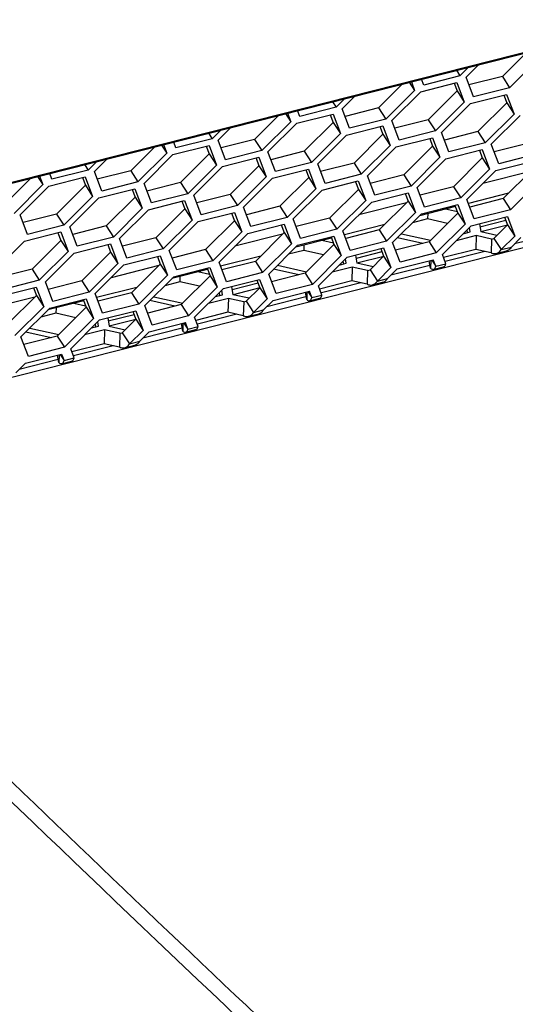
# Model space of a CAD drawing. Header units: millimetres. Extents: x 0 to 420, y 0 to 297.
# Tile 92 of 136: x 343.53 to 346.8, y 111.37 to 117.88. Entities that reach past the tile are written whole.
import ezdxf

# ---------------------------------------------------------------- set-up
doc = ezdxf.new("R2010")
doc.units = ezdxf.units.MM
doc.header["$LTSCALE"] = 23.1
doc.layers.get('0').update_dxf_attribs({"linetype": 'CONTINUOUS'})
doc.layers.add('02___PRT_ALL_AXES', color=7, linetype='CONTINUOUS')

msp = doc.modelspace()

# ---------------------------------------------------------------- linework, layer by layer
at = {"color": 7, "linetype": 'Continuous'}
for p, q in [((335.904, 114.8843), (351.6677, 118.8838)), ((335.8553, 114.8658), (351.619, 118.8654)), ((351.6507, 117.5872), (334.0129, 113.1121)), ((346.477, 117.4984), (346.5608, 117.582)), ((346.9559, 117.6199), (346.7653, 117.4297)), ((346.4129, 117.5445), (346.4366, 117.508)), ((346.4938, 117.565), (346.4366, 117.508)), ((346.1021, 117.4656), (346.137, 117.4121)), ((346.1155, 117.469), (346.137, 117.4121)), ((346.1773, 117.4025), (346.4168, 117.4632)), ((346.1972, 117.4472), (346.1825, 117.486)), ((346.4366, 117.508), (346.1972, 117.4472)), ((346.4168, 117.4632), (346.4656, 117.3338)), ((346.5258, 117.3689), (346.477, 117.4984)), ((346.7171, 117.5037), (346.7653, 117.4297)), ((346.137, 117.4121), (345.9463, 117.2219)), ((345.9867, 117.2123), (346.1773, 117.4025)), ((346.4175, 117.4078), (346.4656, 117.3338)), ((346.7653, 117.4297), (346.5258, 117.3689)), ((345.5939, 117.3367), (345.6177, 117.3002)), ((345.6748, 117.3572), (345.6177, 117.3002)), ((345.658, 117.2906), (345.7419, 117.3742)), ((346.4656, 117.3338), (346.275, 117.1436)), ((346.3153, 117.134), (346.506, 117.3242)), ((346.506, 117.3242), (346.7454, 117.3849)), ((346.7454, 117.3849), (346.7942, 117.2555)), ((346.7461, 117.3295), (346.7942, 117.2555)), ((345.2832, 117.2579), (345.318, 117.2043)), ((345.2965, 117.2612), (345.318, 117.2043)), ((345.3584, 117.1947), (345.5978, 117.2555)), ((345.3782, 117.2394), (345.3636, 117.2783)), ((345.6177, 117.3002), (345.3782, 117.2394)), ((345.5978, 117.2555), (345.6467, 117.126)), ((345.7069, 117.1611), (345.658, 117.2906)), ((345.8982, 117.2959), (345.9463, 117.2219)), ((346.7942, 117.2555), (346.6036, 117.0653)), ((345.318, 117.2043), (345.1274, 117.0141)), ((345.1677, 117.0045), (345.3584, 117.1947)), ((345.5985, 117.2), (345.6467, 117.126)), ((345.9463, 117.2219), (345.7069, 117.1611)), ((346.0355, 117.0829), (345.9867, 117.2123)), ((346.2269, 117.2176), (346.275, 117.1436)), ((346.644, 117.0557), (346.8346, 117.2459)), ((344.775, 117.1289), (344.7987, 117.0924)), ((344.7987, 117.0924), (344.8559, 117.1494)), ((344.8391, 117.0828), (344.923, 117.1665)), ((345.6467, 117.126), (345.456, 116.9358)), ((345.687, 117.1164), (345.9265, 117.1772)), ((345.9265, 117.1772), (345.9753, 117.0477)), ((346.275, 117.1436), (346.0355, 117.0829)), ((346.3642, 117.0046), (346.3153, 117.134)), ((346.5555, 117.1393), (346.6036, 117.0653)), ((344.5593, 117.0317), (344.5446, 117.0705)), ((344.7987, 117.0924), (344.5593, 117.0317)), ((344.8879, 116.9534), (344.8391, 117.0828)), ((345.0793, 117.0881), (345.1274, 117.0141)), ((345.4964, 116.9262), (345.687, 117.1164)), ((345.9272, 117.1217), (345.9753, 117.0477)), ((346.0157, 117.0381), (346.2551, 117.0989)), ((346.2551, 117.0989), (346.3039, 116.9694)), ((346.6036, 117.0653), (346.3642, 117.0046)), ((344.4991, 116.9965), (344.3084, 116.8063)), ((344.4642, 117.0501), (344.4991, 116.9965)), ((344.4776, 117.0535), (344.4991, 116.9965)), ((344.5394, 116.9869), (344.7789, 117.0477)), ((344.7789, 117.0477), (344.8277, 116.9182)), ((345.1274, 117.0141), (344.8879, 116.9534)), ((345.2166, 116.8751), (345.1677, 117.0045)), ((345.4079, 117.0098), (345.456, 116.9358)), ((345.9753, 117.0477), (345.7847, 116.8575)), ((345.825, 116.8479), (346.0157, 117.0381)), ((346.2558, 117.0434), (346.3039, 116.9694)), ((346.3443, 116.9598), (346.5838, 117.0206)), ((346.5838, 117.0206), (346.6326, 116.8911)), ((346.6928, 116.9263), (346.644, 117.0557)), ((344.037, 116.9417), (343.9798, 116.8846)), ((344.0202, 116.875), (344.104, 116.9587)), ((344.3488, 116.7967), (344.5394, 116.9869)), ((344.7796, 116.9922), (344.8277, 116.9182)), ((344.8681, 116.9086), (345.1075, 116.9694)), ((345.1075, 116.9694), (345.1564, 116.8399)), ((345.456, 116.9358), (345.2166, 116.8751)), ((345.7366, 116.9315), (345.7847, 116.8575)), ((346.3039, 116.9694), (346.1133, 116.7792)), ((346.1537, 116.7696), (346.3443, 116.9598)), ((346.5845, 116.9651), (346.6326, 116.8911)), ((346.6729, 116.8815), (346.9124, 116.9423)), ((346.9323, 116.987), (346.6928, 116.9263)), ((343.9798, 116.8846), (343.7403, 116.8239)), ((343.9561, 116.9211), (343.9798, 116.8846)), ((344.069, 116.7456), (344.0202, 116.875)), ((344.2603, 116.8803), (344.3084, 116.8063)), ((344.6371, 116.728), (344.8277, 116.9182)), ((344.6774, 116.7184), (344.8681, 116.9086)), ((345.1082, 116.9139), (345.1564, 116.8399)), ((345.1967, 116.8303), (345.4362, 116.8911)), ((345.4362, 116.8911), (345.485, 116.7616)), ((345.5452, 116.7968), (345.4964, 116.9262)), ((346.6326, 116.8911), (346.442, 116.7009)), ((346.4823, 116.6913), (346.6729, 116.8815)), ((346.9025, 116.8763), (346.5876, 116.7963)), ((343.6453, 116.8423), (343.6801, 116.7887)), ((343.6587, 116.8457), (343.6801, 116.7887)), ((343.7205, 116.7791), (343.9599, 116.8399)), ((343.7403, 116.8239), (343.7257, 116.8627)), ((343.9599, 116.8399), (344.0088, 116.7104)), ((344.3084, 116.8063), (344.069, 116.7456)), ((344.589, 116.802), (344.6371, 116.728)), ((345.1564, 116.8399), (344.9657, 116.6497)), ((345.0061, 116.6401), (345.1967, 116.8303)), ((345.4369, 116.8356), (345.485, 116.7616)), ((345.5254, 116.752), (345.7648, 116.8128)), ((345.7847, 116.8575), (345.5452, 116.7968)), ((345.7648, 116.8128), (345.8136, 116.6833)), ((345.8739, 116.7185), (345.825, 116.8479)), ((346.0652, 116.8532), (346.1133, 116.7792)), ((346.9612, 116.8128), (346.7706, 116.6226)), ((343.6801, 116.7887), (343.4895, 116.5986)), ((343.5299, 116.5889), (343.7205, 116.7791)), ((343.9607, 116.7844), (344.0088, 116.7104)), ((344.0491, 116.7008), (344.2886, 116.7616)), ((344.2886, 116.7616), (344.3374, 116.6322)), ((344.3976, 116.6673), (344.3488, 116.7967)), ((345.485, 116.7616), (345.2944, 116.5715)), ((345.3347, 116.5618), (345.5254, 116.752)), ((345.7655, 116.7573), (345.8136, 116.6833)), ((345.854, 116.6737), (346.0935, 116.7345)), ((346.1133, 116.7792), (345.8739, 116.7185)), ((346.0935, 116.7345), (346.1423, 116.6051)), ((346.2025, 116.6402), (346.1537, 116.7696)), ((346.3938, 116.7749), (346.442, 116.7009)), ((344.0088, 116.7104), (343.8181, 116.5203)), ((343.8585, 116.5106), (344.0491, 116.7008)), ((344.2893, 116.7061), (344.3374, 116.6322)), ((344.3778, 116.6225), (344.6172, 116.6833)), ((344.6371, 116.728), (344.3976, 116.6673)), ((344.6172, 116.6833), (344.6661, 116.5539)), ((344.7263, 116.589), (344.6774, 116.7184)), ((344.9176, 116.7237), (344.9657, 116.6497)), ((345.8136, 116.6833), (345.623, 116.4932)), ((345.6634, 116.4835), (345.854, 116.6737)), ((346.0942, 116.679), (346.1423, 116.6051)), ((346.442, 116.7009), (346.2025, 116.6402)), ((346.5311, 116.5619), (346.4823, 116.6913)), ((346.7581, 116.7322), (346.4923, 116.6648)), ((346.7225, 116.6966), (346.7706, 116.6226)), ((344.3374, 116.6322), (344.1468, 116.442)), ((344.1871, 116.4323), (344.3778, 116.6225)), ((344.6179, 116.6278), (344.6661, 116.5539)), ((344.7064, 116.5442), (344.9459, 116.605)), ((344.9657, 116.6497), (344.7263, 116.589)), ((344.9459, 116.605), (344.9947, 116.4756)), ((345.0549, 116.5107), (345.0061, 116.6401)), ((345.2463, 116.6454), (345.2944, 116.5715)), ((346.0836, 116.6685), (345.7686, 116.5886)), ((346.1423, 116.6051), (345.9517, 116.4149)), ((346.4068, 116.6431), (346.1702, 116.583)), ((346.1826, 116.5954), (346.4221, 116.6562)), ((346.4221, 116.6562), (346.4709, 116.5268)), ((346.7706, 116.6226), (346.5311, 116.5619)), ((343.5787, 116.4595), (343.5299, 116.5889)), ((343.77, 116.5942), (343.8181, 116.5203)), ((344.4754, 116.3637), (344.6661, 116.5539)), ((344.5158, 116.3541), (344.7064, 116.5442)), ((344.9466, 116.5495), (344.9947, 116.4756)), ((345.2944, 116.5715), (345.0549, 116.5107)), ((345.3836, 116.4324), (345.3347, 116.5618)), ((345.5749, 116.5671), (345.623, 116.4932)), ((345.992, 116.4053), (346.1826, 116.5954)), ((346.2232, 116.5614), (346.1231, 116.536)), ((346.2242, 116.5967), (346.2232, 116.5614)), ((346.3541, 116.5322), (346.2232, 116.5614)), ((346.4228, 116.6007), (346.4709, 116.5268)), ((346.5113, 116.5171), (346.7507, 116.5779)), ((346.7404, 116.5517), (346.5692, 116.5083)), ((346.7507, 116.5779), (346.7996, 116.4485)), ((343.5588, 116.4148), (343.7983, 116.4755)), ((343.8181, 116.5203), (343.5787, 116.4595)), ((343.7983, 116.4755), (343.8471, 116.3461)), ((343.9073, 116.3812), (343.8585, 116.5106)), ((344.0987, 116.5159), (344.1468, 116.442)), ((344.9947, 116.4756), (344.8041, 116.2854)), ((345.0351, 116.466), (345.2745, 116.5267)), ((345.2745, 116.5267), (345.3233, 116.3973)), ((345.623, 116.4932), (345.3836, 116.4324)), ((345.7122, 116.3541), (345.6634, 116.4835)), ((345.9392, 116.5244), (345.6734, 116.457)), ((345.9035, 116.4888), (345.9517, 116.4149)), ((346.4709, 116.5268), (346.2803, 116.3366)), ((346.3207, 116.327), (346.5113, 116.5171)), ((346.4877, 116.4718), (346.4846, 116.4905)), ((346.7518, 116.5211), (346.5746, 116.4761)), ((346.7515, 116.5224), (346.7996, 116.4485)), ((343.3682, 116.2246), (343.5588, 116.4148)), ((343.799, 116.42), (343.8471, 116.3461)), ((344.1468, 116.442), (343.9073, 116.3812)), ((344.236, 116.3029), (344.1871, 116.4323)), ((344.4273, 116.4376), (344.4754, 116.3637)), ((344.8444, 116.2758), (345.0351, 116.466)), ((345.2647, 116.4607), (344.9497, 116.3808)), ((345.2752, 116.4712), (345.3233, 116.3973)), ((345.5879, 116.4353), (345.3513, 116.3752)), ((345.3637, 116.3877), (345.6032, 116.4484)), ((345.6032, 116.4484), (345.652, 116.319)), ((345.9517, 116.4149), (345.7122, 116.3541)), ((346.2322, 116.4105), (346.2803, 116.3366)), ((346.5437, 116.4514), (346.5413, 116.3602)), ((346.6453, 116.4287), (346.6428, 116.3376)), ((346.6618, 116.4329), (346.7099, 116.359)), ((346.7099, 116.359), (346.7996, 116.4485)), ((346.7769, 116.376), (346.8399, 116.4389)), ((347.0567, 116.4626), (346.798, 116.397)), ((343.8471, 116.3461), (343.6565, 116.1559)), ((343.8875, 116.3365), (344.1269, 116.3972)), ((344.1269, 116.3972), (344.1758, 116.2678)), ((344.4754, 116.3637), (344.236, 116.3029)), ((344.5646, 116.2246), (344.5158, 116.3541)), ((344.756, 116.3593), (344.8041, 116.2854)), ((345.3233, 116.3973), (345.1327, 116.2071)), ((345.1731, 116.1975), (345.3637, 116.3877)), ((345.4043, 116.3536), (345.3041, 116.3282)), ((345.4052, 116.3889), (345.4043, 116.3536)), ((345.5352, 116.3244), (345.4043, 116.3536)), ((345.6039, 116.3929), (345.652, 116.319)), ((345.6923, 116.3094), (345.9318, 116.3701)), ((345.9215, 116.3439), (345.7503, 116.3005)), ((345.9318, 116.3701), (345.9806, 116.2407)), ((346.0408, 116.2758), (345.992, 116.4053)), ((346.5413, 116.3602), (346.3285, 116.3062)), ((346.6008, 116.347), (346.3399, 116.2808)), ((346.6428, 116.3376), (346.5413, 116.3602)), ((346.6863, 116.336), (346.7445, 116.3508)), ((346.7099, 116.359), (346.7769, 116.376)), ((343.6969, 116.1463), (343.8875, 116.3365)), ((344.1277, 116.3417), (344.1758, 116.2678)), ((344.2161, 116.2582), (344.4556, 116.3189)), ((344.4556, 116.3189), (344.5044, 116.1895)), ((344.8041, 116.2854), (344.5646, 116.2246)), ((345.1203, 116.3166), (344.8545, 116.2492)), ((345.0846, 116.281), (345.1327, 116.2071)), ((345.652, 116.319), (345.4614, 116.1288)), ((345.5017, 116.1192), (345.6923, 116.3094)), ((345.6688, 116.264), (345.6657, 116.2828)), ((345.9329, 116.3133), (345.7556, 116.2684)), ((345.9325, 116.3146), (345.9806, 116.2407)), ((346.021, 116.2311), (346.2604, 116.2918)), ((346.2803, 116.3366), (346.0408, 116.2758)), ((346.2425, 116.236), (346.2343, 116.2852)), ((346.2439, 116.2876), (346.2425, 116.236)), ((346.2504, 116.2893), (346.2766, 116.249)), ((346.2766, 116.249), (346.2604, 116.2918)), ((346.3436, 116.266), (346.3207, 116.327)), ((343.6084, 116.2299), (343.6565, 116.1559)), ((344.1758, 116.2678), (343.9851, 116.0776)), ((344.0255, 116.068), (344.2161, 116.2582)), ((344.4457, 116.2529), (344.1308, 116.173)), ((344.4563, 116.2635), (344.5044, 116.1895)), ((344.769, 116.2275), (344.5323, 116.1675)), ((344.5448, 116.1799), (344.7842, 116.2406)), ((344.7842, 116.2406), (344.8331, 116.1112)), ((344.8933, 116.1463), (344.8444, 116.2758)), ((345.7248, 116.2436), (345.7223, 116.1525)), ((345.8263, 116.221), (345.8239, 116.1298)), ((345.8428, 116.2251), (345.8909, 116.1512)), ((345.8909, 116.1512), (345.9806, 116.2407)), ((345.958, 116.1682), (346.021, 116.2311)), ((346.2377, 116.2549), (345.9791, 116.1892)), ((346.2696, 116.2303), (346.329, 116.2453)), ((346.2766, 116.249), (346.3436, 116.266)), ((343.6565, 116.1559), (343.417, 116.0951)), ((343.937, 116.1516), (343.9851, 116.0776)), ((344.3138, 115.9993), (344.5044, 116.1895)), ((344.3541, 115.9897), (344.5448, 116.1799)), ((344.5863, 116.1812), (344.5854, 116.1459)), ((344.7849, 116.1852), (344.8331, 116.1112)), ((344.8734, 116.1016), (345.1129, 116.1623)), ((345.1327, 116.2071), (344.8933, 116.1463)), ((345.1129, 116.1623), (345.1617, 116.0329)), ((345.2219, 116.068), (345.1731, 116.1975)), ((345.4132, 116.2028), (345.4614, 116.1288)), ((345.7223, 116.1525), (345.5095, 116.0985)), ((345.8239, 116.1298), (345.7223, 116.1525)), ((345.8909, 116.1512), (345.958, 116.1682)), ((343.3972, 116.0504), (343.6366, 116.1111)), ((343.6366, 116.1111), (343.6855, 115.9817)), ((343.7457, 116.0168), (343.6969, 116.1463)), ((344.3013, 116.1089), (344.0355, 116.0414)), ((344.5854, 116.1459), (344.4852, 116.1204)), ((344.7163, 116.1166), (344.5854, 116.1459)), ((344.8331, 116.1112), (344.6424, 115.921)), ((344.6828, 115.9114), (344.8734, 116.1016)), ((345.1025, 116.1361), (344.9313, 116.0927)), ((345.1139, 116.1055), (344.9367, 116.0606)), ((345.1136, 116.1069), (345.1617, 116.0329)), ((345.2021, 116.0233), (345.4415, 116.084)), ((345.4614, 116.1288), (345.2219, 116.068)), ((345.4576, 116.0413), (345.4415, 116.084)), ((345.5247, 116.0583), (345.5017, 116.1192)), ((345.7818, 116.1392), (345.521, 116.073)), ((345.8674, 116.1282), (345.9256, 116.143)), ((343.6268, 116.0451), (343.3118, 115.9652)), ((343.6374, 116.0557), (343.6855, 115.9817)), ((343.95, 116.0197), (343.7134, 115.9597)), ((343.7258, 115.9721), (343.9653, 116.0328)), ((343.9851, 116.0776), (343.7457, 116.0168)), ((343.9653, 116.0328), (344.0141, 115.9034)), ((344.0743, 115.9385), (344.0255, 116.068)), ((344.2657, 116.0733), (344.3138, 115.9993)), ((344.8499, 116.0563), (344.8467, 116.075)), ((344.9059, 116.0358), (344.9034, 115.9447)), ((345.072, 115.9434), (345.1617, 116.0329)), ((345.139, 115.9604), (345.2021, 116.0233)), ((345.4188, 116.0471), (345.1601, 115.9815)), ((345.4236, 116.0282), (345.4154, 116.0774)), ((345.425, 116.0798), (345.4236, 116.0282)), ((345.4315, 116.0815), (345.4576, 116.0413)), ((345.4506, 116.0225), (345.5101, 116.0376)), ((345.4576, 116.0413), (345.5247, 116.0583)), ((343.6855, 115.9817), (343.4948, 115.7915)), ((343.5352, 115.7819), (343.7258, 115.9721)), ((343.7674, 115.9734), (343.7664, 115.9381)), ((343.966, 115.9774), (344.0141, 115.9034)), ((344.0545, 115.8938), (344.2939, 115.9546)), ((344.3138, 115.9993), (344.0743, 115.9385)), ((344.2939, 115.9546), (344.3428, 115.8251)), ((344.403, 115.8602), (344.3541, 115.9897)), ((344.5943, 115.995), (344.6424, 115.921)), ((345.0074, 116.0132), (345.0049, 115.922)), ((345.0239, 116.0174), (345.072, 115.9434)), ((345.072, 115.9434), (345.139, 115.9604)), ((343.7664, 115.9381), (343.6663, 115.9127)), ((343.8973, 115.9089), (343.7664, 115.9381)), ((344.0141, 115.9034), (343.8235, 115.7132)), ((343.8638, 115.7036), (344.0545, 115.8938)), ((344.2836, 115.9284), (344.1124, 115.8849)), ((344.295, 115.8978), (344.1178, 115.8528)), ((344.2946, 115.8991), (344.3428, 115.8251)), ((344.6424, 115.921), (344.403, 115.8602)), ((344.7058, 115.8505), (344.6828, 115.9114)), ((344.9034, 115.9447), (344.6906, 115.8907)), ((344.9629, 115.9314), (344.702, 115.8652)), ((345.0049, 115.922), (344.9034, 115.9447)), ((345.0485, 115.9204), (345.1066, 115.9352)), ((344.0309, 115.8485), (344.0278, 115.8672)), ((344.0869, 115.8281), (344.0845, 115.7369)), ((344.2531, 115.7356), (344.3428, 115.8251)), ((344.5999, 115.8393), (344.3412, 115.7737)), ((344.3831, 115.8155), (344.6226, 115.8763)), ((344.6046, 115.8205), (344.5964, 115.8696)), ((344.606, 115.8721), (344.6046, 115.8205)), ((344.6125, 115.8737), (344.6387, 115.8335)), ((344.6387, 115.8335), (344.6226, 115.8763)), ((344.6317, 115.8147), (344.6911, 115.8298)), ((344.6387, 115.8335), (344.7058, 115.8505)), ((343.584, 115.6525), (343.5352, 115.7819)), ((343.7754, 115.7872), (343.8235, 115.7132)), ((344.1884, 115.8054), (344.186, 115.7142)), ((344.2049, 115.8096), (344.2531, 115.7356)), ((344.3201, 115.7526), (344.3831, 115.8155)), ((343.8235, 115.7132), (343.584, 115.6525)), ((343.8868, 115.6427), (343.8638, 115.7036)), ((344.0845, 115.7369), (343.8717, 115.6829)), ((344.1439, 115.7236), (343.8831, 115.6574)), ((344.186, 115.7142), (344.0845, 115.7369)), ((344.2295, 115.7127), (344.2877, 115.7274)), ((344.2531, 115.7356), (344.3201, 115.7526)), ((343.7809, 115.6315), (343.5223, 115.5659)), ((343.5642, 115.6077), (343.8036, 115.6685)), ((343.7857, 115.6127), (343.7775, 115.6618)), ((343.7871, 115.6643), (343.7857, 115.6127)), ((343.7936, 115.6659), (343.8198, 115.6257)), ((343.8036, 115.6685), (343.8198, 115.6257)), ((343.8198, 115.6257), (343.8868, 115.6427)), ((343.5012, 115.5448), (343.5642, 115.6077)), ((343.8127, 115.6069), (343.8722, 115.622))]:
    msp.add_line(p, q, dxfattribs=at)
at = {"color": 3, "linetype": 'Continuous'}
for p, q in [((346.8758, 117.6619), (346.7171, 117.5037)), ((346.0569, 117.4542), (345.8982, 117.2959)), ((346.3983, 117.4586), (346.4175, 117.4078)), ((346.7171, 117.5037), (346.4961, 117.4476)), ((346.4175, 117.4078), (346.2269, 117.2176)), ((346.7461, 117.3295), (346.5555, 117.1393)), ((346.727, 117.3803), (346.7461, 117.3295)), ((345.8982, 117.2959), (345.6772, 117.2398)), ((345.2379, 117.2464), (345.0793, 117.0881)), ((345.5985, 117.2), (345.4079, 117.0098)), ((345.5794, 117.2508), (345.5985, 117.2)), ((346.2269, 117.2176), (346.0058, 117.1615)), ((345.908, 117.1725), (345.9272, 117.1217)), ((346.5555, 117.1393), (346.3345, 117.0832)), ((345.0793, 117.0881), (344.8583, 117.032)), ((345.9272, 117.1217), (345.7366, 116.9315)), ((346.2367, 117.0942), (346.2558, 117.0434)), ((346.8841, 117.061), (346.6631, 117.0049)), ((344.419, 117.0386), (344.2603, 116.8803)), ((344.7604, 117.043), (344.7796, 116.9922)), ((345.4079, 117.0098), (345.1869, 116.9537)), ((346.2558, 117.0434), (346.0652, 116.8532)), ((346.5653, 117.0159), (346.5845, 116.9651)), ((344.589, 116.802), (344.7796, 116.9922)), ((345.0891, 116.9647), (345.1082, 116.9139)), ((345.7366, 116.9315), (345.5155, 116.8754)), ((346.5845, 116.9651), (346.3938, 116.7749)), ((344.2603, 116.8803), (344.0393, 116.8242)), ((345.1082, 116.9139), (344.9176, 116.7237)), ((345.4177, 116.8864), (345.4369, 116.8356)), ((346.9131, 116.8868), (346.7225, 116.6966)), ((343.6001, 116.8308), (343.4414, 116.6725)), ((343.9415, 116.8352), (343.9607, 116.7844)), ((344.589, 116.802), (344.368, 116.7459)), ((345.4369, 116.8356), (345.2463, 116.6454)), ((345.7464, 116.8081), (345.7655, 116.7573)), ((346.0652, 116.8532), (345.8442, 116.7971)), ((343.9607, 116.7844), (343.77, 116.5942)), ((344.2701, 116.7569), (344.2893, 116.7061)), ((345.7655, 116.7573), (345.5749, 116.5671)), ((346.3938, 116.7749), (346.1728, 116.7188)), ((344.2893, 116.7061), (344.0987, 116.5159)), ((344.5988, 116.6786), (344.6179, 116.6278)), ((344.9176, 116.7237), (344.6966, 116.6676)), ((346.0942, 116.679), (345.9035, 116.4888)), ((346.075, 116.7298), (346.0942, 116.679)), ((346.7225, 116.6966), (346.5015, 116.6405)), ((344.4273, 116.4376), (344.6179, 116.6278)), ((345.2463, 116.6454), (345.0252, 116.5893)), ((346.4196, 116.6093), (346.3421, 116.6266)), ((346.4037, 116.6515), (346.4228, 116.6007)), ((343.77, 116.5942), (343.549, 116.5381)), ((344.9466, 116.5495), (344.756, 116.3593)), ((344.9274, 116.6003), (344.9466, 116.5495)), ((345.5749, 116.5671), (345.3539, 116.511)), ((346.4228, 116.6007), (346.2322, 116.4105)), ((346.7323, 116.5732), (346.7515, 116.5224)), ((344.0987, 116.5159), (343.8777, 116.4599)), ((345.2561, 116.522), (345.2752, 116.4712)), ((345.9035, 116.4888), (345.6825, 116.4328)), ((346.4584, 116.4644), (346.5047, 116.4761)), ((346.5047, 116.4761), (346.4998, 116.5056)), ((346.5654, 116.5309), (346.5745, 116.4765)), ((346.6815, 116.4526), (346.5745, 116.4765)), ((346.6618, 116.4329), (346.7515, 116.5224)), ((343.799, 116.42), (343.6084, 116.2299)), ((343.7798, 116.4708), (343.799, 116.42)), ((344.4273, 116.4376), (344.2063, 116.3816)), ((345.2752, 116.4712), (345.0846, 116.281)), ((345.6006, 116.4015), (345.5231, 116.4188)), ((345.5847, 116.4437), (345.6039, 116.3929)), ((346.2322, 116.4105), (346.0112, 116.3545)), ((346.1907, 116.4), (346.0241, 116.4372)), ((346.0502, 116.4633), (346.2422, 116.4205)), ((346.5437, 116.4514), (346.4119, 116.418)), ((346.6453, 116.4287), (346.5437, 116.4514)), ((344.1085, 116.3925), (344.1277, 116.3417)), ((344.756, 116.3593), (344.535, 116.3033)), ((345.6039, 116.3929), (345.4132, 116.2028)), ((345.9134, 116.3654), (345.9325, 116.3146)), ((344.1277, 116.3417), (343.937, 116.1516)), ((344.4371, 116.3142), (344.4563, 116.2635)), ((345.0846, 116.281), (344.8636, 116.225)), ((345.6857, 116.2683), (345.6808, 116.2979)), ((345.7465, 116.3231), (345.7556, 116.2687)), ((345.8428, 116.2251), (345.9325, 116.3146)), ((343.6084, 116.2299), (343.3874, 116.1738)), ((344.2657, 116.0733), (344.4563, 116.2635)), ((344.7658, 116.2359), (344.7849, 116.1852)), ((345.3718, 116.1922), (345.2051, 116.2294)), ((345.2313, 116.2556), (345.4232, 116.2127)), ((345.7248, 116.2436), (345.5929, 116.2102)), ((345.6395, 116.2566), (345.6857, 116.2683)), ((345.8263, 116.221), (345.7248, 116.2436)), ((345.8626, 116.2449), (345.7556, 116.2687)), ((343.937, 116.1516), (343.716, 116.0955)), ((344.7849, 116.1852), (344.5943, 115.995)), ((344.7817, 116.1937), (344.7042, 116.2111)), ((345.0944, 116.1577), (345.1136, 116.1069)), ((345.4132, 116.2028), (345.1922, 116.1467)), ((343.6182, 116.1065), (343.6374, 116.0557)), ((344.8668, 116.0605), (344.8619, 116.0901)), ((344.9276, 116.1153), (344.9366, 116.061)), ((345.0239, 116.0174), (345.1136, 116.1069)), ((343.6374, 116.0557), (343.4467, 115.8655)), ((343.9468, 116.0282), (343.966, 115.9774)), ((344.2657, 116.0733), (344.0447, 116.0172)), ((344.5528, 115.9844), (344.3862, 116.0216)), ((344.4124, 116.0478), (344.6043, 116.0049)), ((344.9059, 116.0358), (344.774, 116.0024)), ((344.8205, 116.0488), (344.8668, 116.0605)), ((345.0074, 116.0132), (344.9059, 116.0358)), ((345.0436, 116.0371), (344.9366, 116.061)), ((343.966, 115.9774), (343.7754, 115.7872)), ((343.9628, 115.986), (343.8852, 116.0033)), ((344.5943, 115.995), (344.3733, 115.9389)), ((344.1086, 115.9075), (344.1177, 115.8532)), ((344.2049, 115.8096), (344.2946, 115.8991)), ((344.2755, 115.9499), (344.2946, 115.8991)), ((343.5934, 115.84), (343.7854, 115.7972)), ((344.0869, 115.8281), (343.955, 115.7946)), ((344.0016, 115.841), (344.0479, 115.8528)), ((344.0479, 115.8528), (344.0429, 115.8823)), ((344.1884, 115.8054), (344.0869, 115.8281)), ((344.1177, 115.8532), (344.2247, 115.8293)), ((343.7754, 115.7872), (343.5544, 115.7311)), ((343.7339, 115.7767), (343.5672, 115.8139))]:
    msp.add_line(p, q, dxfattribs=at)
at = {"color": 7, "linetype": 'Continuous'}
for centre, radius, start, end in [((508.7472, 284.3945), 238.2139, 225.382932, 226.951619), ((508.8866, 284.4772), 238.4664, 225.976301, 226.940639)]:
    msp.add_arc(centre, radius, start, end, dxfattribs=at)
for points, knots in [([(346.6775, 116.3338), (346.6807, 116.3346), (346.6938, 116.3394), (346.7041, 116.3501), (346.7099, 116.359)], [0, 0, 0, 0, 0.23643, 1, 1, 1, 1]), ([(346.7445, 116.3508), (346.7477, 116.3516), (346.7608, 116.3564), (346.7712, 116.3671), (346.7769, 116.376)], [0, 0, 0, 0, 0.23643, 1, 1, 1, 1]), ([(346.6428, 116.3376), (346.6457, 116.3363), (346.6567, 116.3322), (346.6691, 116.3316), (346.6775, 116.3338)], [0, 0, 0, 0, 0.267617, 1, 1, 1, 1]), ([(346.2425, 116.236), (346.2441, 116.2345), (346.2494, 116.2299), (346.2572, 116.2271), (346.2619, 116.2283)], [0, 0, 0, 0, 0.307177, 1, 1, 1, 1]), ([(346.2619, 116.2283), (346.2637, 116.2288), (346.2717, 116.2328), (346.2751, 116.2422), (346.2766, 116.249)], [0, 0, 0, 0, 0.203011, 1, 1, 1, 1]), ([(346.329, 116.2453), (346.3307, 116.2458), (346.3388, 116.2498), (346.3422, 116.2592), (346.3436, 116.266)], [0, 0, 0, 0, 0.203011, 1, 1, 1, 1]), ([(345.8585, 116.126), (345.8617, 116.1268), (345.8748, 116.1316), (345.8852, 116.1423), (345.8909, 116.1512)], [0, 0, 0, 0, 0.23643, 1, 1, 1, 1]), ([(345.9256, 116.143), (345.9288, 116.1438), (345.9419, 116.1487), (345.9522, 116.1593), (345.958, 116.1682)], [0, 0, 0, 0, 0.23643, 1, 1, 1, 1]), ([(345.8239, 116.1298), (345.8267, 116.1285), (345.8378, 116.1245), (345.8502, 116.1239), (345.8585, 116.126)], [0, 0, 0, 0, 0.267617, 1, 1, 1, 1]), ([(345.4236, 116.0282), (345.4252, 116.0267), (345.4305, 116.0221), (345.4382, 116.0193), (345.443, 116.0205)], [0, 0, 0, 0, 0.307177, 1, 1, 1, 1]), ([(345.443, 116.0205), (345.4447, 116.021), (345.4528, 116.025), (345.4562, 116.0345), (345.4576, 116.0413)], [0, 0, 0, 0, 0.203011, 1, 1, 1, 1]), ([(345.5101, 116.0376), (345.5118, 116.038), (345.5198, 116.0421), (345.5232, 116.0515), (345.5247, 116.0583)], [0, 0, 0, 0, 0.203011, 1, 1, 1, 1]), ([(345.1066, 115.9352), (345.1098, 115.936), (345.1229, 115.9409), (345.1333, 115.9515), (345.139, 115.9604)], [0, 0, 0, 0, 0.23643, 1, 1, 1, 1]), ([(345.0049, 115.922), (345.0078, 115.9207), (345.0188, 115.9167), (345.0313, 115.9161), (345.0396, 115.9182)], [0, 0, 0, 0, 0.267617, 1, 1, 1, 1]), ([(345.0396, 115.9182), (345.0428, 115.919), (345.0559, 115.9239), (345.0663, 115.9345), (345.072, 115.9434)], [0, 0, 0, 0, 0.23643, 1, 1, 1, 1]), ([(344.6241, 115.8128), (344.6258, 115.8132), (344.6338, 115.8173), (344.6372, 115.8267), (344.6387, 115.8335)], [0, 0, 0, 0, 0.203011, 1, 1, 1, 1]), ([(344.6911, 115.8298), (344.6928, 115.8302), (344.7009, 115.8343), (344.7043, 115.8437), (344.7058, 115.8505)], [0, 0, 0, 0, 0.203011, 1, 1, 1, 1]), ([(344.6046, 115.8205), (344.6062, 115.8189), (344.6115, 115.8144), (344.6193, 115.8115), (344.6241, 115.8128)], [0, 0, 0, 0, 0.307177, 1, 1, 1, 1]), ([(344.186, 115.7142), (344.1889, 115.713), (344.1999, 115.7089), (344.2123, 115.7083), (344.2207, 115.7104)], [0, 0, 0, 0, 0.267617, 1, 1, 1, 1]), ([(344.2207, 115.7104), (344.2238, 115.7112), (344.2369, 115.7161), (344.2473, 115.7267), (344.2531, 115.7356)], [0, 0, 0, 0, 0.23643, 1, 1, 1, 1]), ([(344.2877, 115.7274), (344.2909, 115.7282), (344.304, 115.7331), (344.3144, 115.7437), (344.3201, 115.7526)], [0, 0, 0, 0, 0.23643, 1, 1, 1, 1]), ([(343.8722, 115.622), (343.8739, 115.6224), (343.8819, 115.6265), (343.8853, 115.6359), (343.8868, 115.6427)], [0, 0, 0, 0, 0.203011, 1, 1, 1, 1]), ([(343.7857, 115.6127), (343.7873, 115.6112), (343.7926, 115.6066), (343.8003, 115.6038), (343.8051, 115.605)], [0, 0, 0, 0, 0.307177, 1, 1, 1, 1]), ([(343.8051, 115.605), (343.8068, 115.6054), (343.8149, 115.6095), (343.8183, 115.6189), (343.8198, 115.6257)], [0, 0, 0, 0, 0.203011, 1, 1, 1, 1])]:
    msp.add_open_spline(points, degree=3, knots=knots, dxfattribs=at)
at = {"layer": '02___PRT_ALL_AXES', "color": 3, "linetype": 'Continuous'}
for p, q in [((346.6453, 116.4287), (346.6618, 116.4329)), ((345.8263, 116.221), (345.8428, 116.2251)), ((345.0074, 116.0132), (345.0239, 116.0174)), ((344.1884, 115.8054), (344.2049, 115.8096))]:
    msp.add_line(p, q, dxfattribs=at)

doc.saveas('drawing.dxf')
